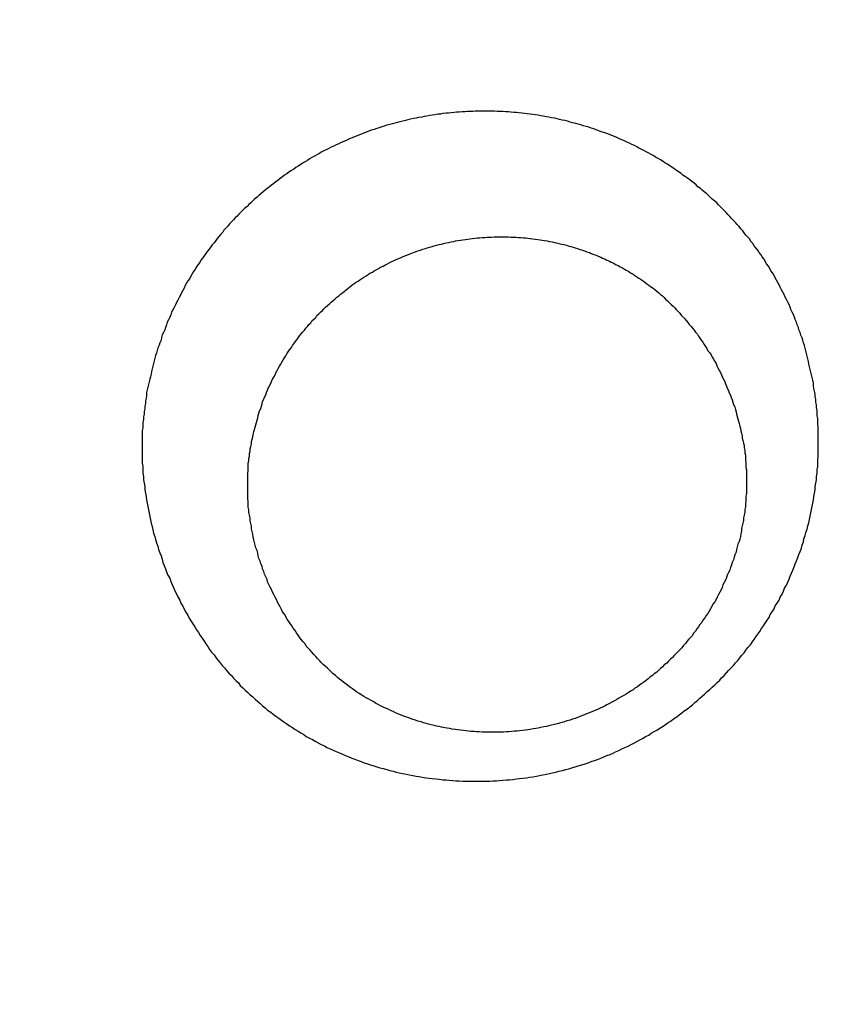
# Model space of a CAD drawing. Header units: millimetres. Extents: x 11979 to 23691, y 12825 to 41978.
# Tile 186 of 256: x 21768.82 to 21770.15, y 35644.47 to 35646.05. Entities that reach past the tile are written whole.
import ezdxf

# ---------------------------------------------------------------- set-up
doc = ezdxf.new("R2010")
doc.units = ezdxf.units.MM
doc.layers.add('-WYMIAR', color=8, linetype='Continuous')
doc.layers.add('PROJEKTOWANE', color=5, linetype='Continuous')
doc.styles.get("Standard").update_dxf_attribs({"font": 'arial.ttf'})
doc.dimstyles.new('CZA-KROPKA-50', dxfattribs={"dimtxt": 12, "dimasz": 1, "dimexe": 2, "dimexo": 25, "dimgap": 4, "dimtad": 1, "dimdec": 1, "dimrnd": 0.5, "dimzin": 9, "dimdsep": 46, "dimtxsty": 'Standard', "dimblk": 'CZA-KROPKA', "dimblk1": 'CZA-KROPKA', "dimblk2": 'CZA-KROPKA', "dimsah": 1, "dimcen": -20, "dimse1": 1, "dimse2": 1, "dimclrd": 8, "dimclre": 8, "dimclrt": 9, "dimadec": 0, "dimazin": 0, "dimtfac": 1, "dimtdec": 1, "dimtmove": 1, "dimatfit": 3, "dimldrblk": 'CZA-KROPKA', "dimfxl": 1, "dimtolj": 1, "dimtzin": 9, "dimarcsym": 0})

# ---------------------------------------------------------------- blocks, each defined once
blk = doc.blocks.new('CZA-KROPKA')
at = {"layer": '-WYMIAR', "linetype": 'ByBlock'}
for p, q in [((0, 10), (0, -10)), ((5, 0), (-5, 0))]:
    blk.add_line(p, q, dxfattribs=at)
at = {"layer": '-WYMIAR', "linetype": 'ByBlock', "const_width": 2.5}
blk.add_lwpolyline([(-1.25, 0, 1), (1.25, 0, 1)], format="xyb", close=True, dxfattribs=at)
blk = doc.blocks.new('*D1700')
at = {"layer": '-WYMIAR', "color": 8, "lineweight": -2}
blk.add_line((19668.7321, 35434.8428), (21847.7321, 35434.8428), dxfattribs=at)
at = {"layer": 'Defpoints', "color": 0}
for p in [(19667.7321, 35908.8428), (21848.7321, 35908.8428), (21848.7321, 35434.8428)]:
    blk.add_point(p, dxfattribs=at)
at = {"layer": '-WYMIAR', "color": 8, "lineweight": -2, "rotation": 180}
blk.add_blockref('CZA-KROPKA', (19667.7321, 35434.8428), dxfattribs=at)
at = {"layer": '-WYMIAR', "color": 8, "lineweight": -2}
blk.add_blockref('CZA-KROPKA', (21848.7321, 35434.8428), dxfattribs=at)
at = {"layer": '-WYMIAR', "color": 9, "insert": (20758.2321, 35444.9697), "char_height": 12, "attachment_point": 5, "bg_fill": 3, "box_fill_scale": 1.1, "bg_fill_color": 257, "bg_fill_transparency": 0}
blk.add_mtext('\\A1;2181', dxfattribs=at)
blk = doc.blocks.new('*D1708')
at = {"layer": '-WYMIAR', "color": 8, "lineweight": -2}
blk.add_line((21998.7321, 35585.8428), (21998.7321, 37005.8428), dxfattribs=at)
at = {"layer": 'Defpoints', "color": 0}
for p in [(20724.7321, 37006.8428), (21998.7321, 37006.8428), (21848.7321, 35584.8428)]:
    blk.add_point(p, dxfattribs=at)
at = {"layer": '-WYMIAR', "color": 8, "lineweight": -2}
for p, rotation in [((21998.7321, 37006.8428), 90), ((21998.7321, 35584.8428), 270)]:
    blk.add_blockref('CZA-KROPKA', p, dxfattribs=dict(at, rotation=rotation))
at = {"layer": '-WYMIAR', "color": 9, "insert": (21988.7075, 36295.8428), "char_height": 12, "attachment_point": 5, "rotation": 90, "bg_fill": 3, "box_fill_scale": 1.1, "bg_fill_color": 257, "bg_fill_transparency": 0}
blk.add_mtext('\\A1;1422', dxfattribs=at)
blk = doc.blocks.new('Pisuar NOVA PRO ze zintegrowanym ceramicznym sitkiem')
for points in [[(-0.012837, -0.195153, 0), (-0.012837, -0.195099, 0), (-0.012837, -0.195046, 0), (-0.012837, -0.194992, 0), (-0.012837, -0.194938, 0), (-0.012847, -0.194884, 0), (-0.012847, -0.19483, 0), (-0.012847, -0.194777, 0), (-0.012857, -0.194723, 0), (-0.012857, -0.194669, 0), (-0.012867, -0.194615, 0), (-0.012877, -0.194561, 0), (-0.012877, -0.194508, 0), (-0.012887, -0.194454, 0), (-0.012897, -0.1944, 0), (-0.012907, -0.194347, 0), (-0.012917, -0.194293, 0), (-0.012927, -0.19424, 0), (-0.012937, -0.194186, 0), (-0.012947, -0.194133, 0), (-0.012957, -0.19408, 0), (-0.012967, -0.194027, 0), (-0.012977, -0.193973, 0), (-0.012997, -0.19392, 0), (-0.013007, -0.193868, 0), (-0.013017, -0.193815, 0), (-0.013037, -0.193762, 0), (-0.013047, -0.19371, 0), (-0.013067, -0.193657, 0), (-0.013087, -0.193605, 0), (-0.013097, -0.193553, 0), (-0.013117, -0.193501, 0), (-0.013137, -0.193449, 0), (-0.013157, -0.193397, 0), (-0.013167, -0.193346, 0), (-0.013187, -0.193294, 0), (-0.013207, -0.193243, 0), (-0.013227, -0.193192, 0), (-0.013247, -0.193141, 0), (-0.013277, -0.193091, 0), (-0.013297, -0.19304, 0), (-0.013317, -0.19299, 0), (-0.013337, -0.19294, 0), (-0.013357, -0.19289, 0), (-0.013387, -0.192841, 0), (-0.013407, -0.192792, 0), (-0.013437, -0.192742, 0), (-0.013457, -0.192694, 0), (-0.013487, -0.192645, 0), (-0.013507, -0.192597, 0), (-0.013537, -0.192549, 0), (-0.013567, -0.192501, 0), (-0.013587, -0.192453, 0), (-0.013617, -0.192406, 0), (-0.013647, -0.192359, 0), (-0.013677, -0.192313, 0), (-0.013707, -0.192266, 0), (-0.013737, -0.19222, 0), (-0.013767, -0.192175, 0), (-0.013797, -0.192129, 0), (-0.013827, -0.192084, 0), (-0.013857, -0.192039, 0), (-0.013887, -0.191995, 0), (-0.013917, -0.191951, 0), (-0.013947, -0.191907, 0), (-0.013987, -0.191864, 0), (-0.014017, -0.191821, 0), (-0.014047, -0.191778, 0), (-0.014087, -0.191736, 0), (-0.014117, -0.191694, 0), (-0.014157, -0.191652, 0), (-0.014187, -0.191611, 0), (-0.014227, -0.191571, 0), (-0.014267, -0.19153, 0), (-0.014297, -0.19149, 0), (-0.014337, -0.191451, 0), (-0.014377, -0.191412, 0), (-0.014407, -0.191373, 0), (-0.014447, -0.191335, 0), (-0.014487, -0.191297, 0), (-0.014527, -0.19126, 0), (-0.014567, -0.191223, 0), (-0.014607, -0.191187, 0), (-0.014647, -0.191151, 0), (-0.014687, -0.191115, 0), (-0.014727, -0.19108, 0), (-0.014767, -0.191046, 0), (-0.014807, -0.191012, 0), (-0.014847, -0.190978, 0), (-0.014897, -0.190945, 0), (-0.014937, -0.190912, 0), (-0.014977, -0.19088, 0), (-0.015027, -0.190848, 0), (-0.015067, -0.190816, 0), (-0.015107, -0.190786, 0), (-0.015157, -0.190755, 0), (-0.015197, -0.190725, 0), (-0.015247, -0.190696, 0), (-0.015287, -0.190667, 0), (-0.015337, -0.190638, 0), (-0.015377, -0.19061, 0), (-0.015427, -0.190583, 0), (-0.015467, -0.190555, 0), (-0.015517, -0.190529, 0), (-0.015567, -0.190503, 0), (-0.015607, -0.190477, 0), (-0.015657, -0.190452, 0), (-0.015707, -0.190427, 0), (-0.015757, -0.190403, 0), (-0.015797, -0.190379, 0), (-0.015847, -0.190356, 0), (-0.015897, -0.190333, 0), (-0.015947, -0.190311, 0), (-0.015997, -0.190289, 0), (-0.016047, -0.190268, 0), (-0.016097, -0.190247, 0), (-0.016147, -0.190227, 0), (-0.016197, -0.190207, 0), (-0.016247, -0.190188, 0), (-0.016297, -0.190169, 0), (-0.016347, -0.190151, 0), (-0.016397, -0.190133, 0), (-0.016447, -0.190116, 0), (-0.016497, -0.190099, 0), (-0.016547, -0.190083, 0), (-0.016597, -0.190067, 0), (-0.016647, -0.190052, 0), (-0.016697, -0.190038, 0), (-0.016757, -0.190023, 0), (-0.016807, -0.19001, 0), (-0.016857, -0.189997, 0), (-0.016907, -0.189984, 0), (-0.016957, -0.189972, 0), (-0.017017, -0.18996, 0), (-0.017067, -0.189949, 0), (-0.017117, -0.189939, 0), (-0.017177, -0.189929, 0), (-0.017227, -0.189919, 0), (-0.017277, -0.18991, 0), (-0.017327, -0.189902, 0), (-0.017387, -0.189893, 0), (-0.017437, -0.189886, 0), (-0.017487, -0.189879, 0), (-0.017547, -0.189873, 0), (-0.017597, -0.189867, 0), (-0.017657, -0.189861, 0), (-0.017707, -0.189856, 0), (-0.017757, -0.189852, 0), (-0.017817, -0.189848, 0), (-0.017867, -0.189845, 0), (-0.017917, -0.189842, 0), (-0.017977, -0.189839, 0), (-0.018027, -0.189838, 0), (-0.018087, -0.189836, 0), (-0.018137, -0.189835, 0), (-0.018187, -0.189835, 0), (-0.018247, -0.189835, 0), (-0.018297, -0.189836, 0), (-0.018347, -0.189837, 0), (-0.018407, -0.189839, 0), (-0.018457, -0.189841, 0), (-0.018517, -0.189844, 0), (-0.018567, -0.189847, 0), (-0.018617, -0.189851, 0), (-0.018677, -0.189856, 0), (-0.018727, -0.189861, 0), (-0.018777, -0.189866, 0), (-0.018837, -0.189872, 0), (-0.018887, -0.189878, 0), (-0.018937, -0.189885, 0), (-0.018997, -0.189893, 0), (-0.019047, -0.189901, 0), (-0.019097, -0.189909, 0), (-0.019157, -0.189918, 0), (-0.019207, -0.189928, 0), (-0.019257, -0.189938, 0), (-0.019317, -0.189948, 0), (-0.019367, -0.189959, 0), (-0.019417, -0.189971, 0), (-0.019467, -0.189983, 0), (-0.019517, -0.189996, 0), (-0.019577, -0.190009, 0), (-0.019627, -0.190022, 0), (-0.019677, -0.190037, 0), (-0.019727, -0.190051, 0), (-0.019777, -0.190066, 0), (-0.019827, -0.190082, 0), (-0.019887, -0.190098, 0), (-0.019937, -0.190115, 0), (-0.019987, -0.190132, 0), (-0.020037, -0.19015, 0), (-0.020087, -0.190168, 0), (-0.020137, -0.190187, 0), (-0.020187, -0.190206, 0), (-0.020237, -0.190226, 0), (-0.020287, -0.190246, 0), (-0.020337, -0.190267, 0), (-0.020387, -0.190288, 0), (-0.020427, -0.190309, 0), (-0.020477, -0.190331, 0), (-0.020527, -0.190354, 0), (-0.020577, -0.190377, 0), (-0.020627, -0.1904, 0), (-0.020677, -0.190424, 0), (-0.020717, -0.190449, 0), (-0.020767, -0.190473, 0), (-0.020817, -0.190499, 0), (-0.020867, -0.190525, 0), (-0.020907, -0.190551, 0), (-0.020957, -0.190577, 0), (-0.020997, -0.190605, 0), (-0.021047, -0.190632, 0), (-0.021097, -0.19066, 0), (-0.021137, -0.190689, 0), (-0.021187, -0.190718, 0), (-0.021227, -0.190747, 0), (-0.021267, -0.190777, 0), (-0.021317, -0.190807, 0), (-0.021357, -0.190837, 0), (-0.021407, -0.190868, 0), (-0.021447, -0.1909, 0), (-0.021487, -0.190932, 0), (-0.021527, -0.190964, 0), (-0.021577, -0.190997, 0), (-0.021617, -0.19103, 0), (-0.021657, -0.191063, 0), (-0.021697, -0.191097, 0), (-0.021737, -0.191132, 0), (-0.021777, -0.191166, 0), (-0.021817, -0.191201, 0), (-0.021857, -0.191237, 0), (-0.021897, -0.191273, 0), (-0.021937, -0.191309, 0), (-0.021977, -0.191346, 0), (-0.022017, -0.191383, 0), (-0.022057, -0.19142, 0), (-0.022097, -0.191458, 0), (-0.022127, -0.191496, 0), (-0.022167, -0.191534, 0), (-0.022207, -0.191573, 0), (-0.022237, -0.191612, 0), (-0.022277, -0.191652, 0), (-0.022317, -0.191692, 0), (-0.022347, -0.191732, 0), (-0.022387, -0.191772, 0), (-0.022417, -0.191813, 0), (-0.022447, -0.191854, 0), (-0.022487, -0.191896, 0), (-0.022517, -0.191938, 0), (-0.022547, -0.19198, 0), (-0.022587, -0.192022, 0), (-0.022617, -0.192065, 0), (-0.022647, -0.192108, 0), (-0.022677, -0.192151, 0), (-0.022707, -0.192195, 0), (-0.022737, -0.192239, 0), (-0.022767, -0.192283, 0), (-0.022797, -0.192328, 0), (-0.022827, -0.192373, 0), (-0.022857, -0.192418, 0), (-0.022887, -0.192463, 0), (-0.022907, -0.192509, 0), (-0.022937, -0.192555, 0), (-0.022967, -0.192601, 0), (-0.022987, -0.192647, 0), (-0.023017, -0.192694, 0), (-0.023047, -0.192741, 0), (-0.023067, -0.192788, 0), (-0.023097, -0.192835, 0), (-0.023117, -0.192883, 0), (-0.023137, -0.192931, 0), (-0.023167, -0.192979, 0), (-0.023187, -0.193027, 0), (-0.023207, -0.193076, 0), (-0.023227, -0.193124, 0), (-0.023247, -0.193173, 0), (-0.023267, -0.193222, 0), (-0.023287, -0.193272, 0), (-0.023307, -0.193321, 0), (-0.023327, -0.193371, 0), (-0.023347, -0.193421, 0), (-0.023367, -0.193471, 0), (-0.023387, -0.193522, 0), (-0.023407, -0.193572, 0), (-0.023417, -0.193623, 0), (-0.023437, -0.193674, 0), (-0.023447, -0.193725, 0), (-0.023467, -0.193776, 0), (-0.023477, -0.193827, 0), (-0.023497, -0.193879, 0), (-0.023507, -0.193931, 0), (-0.023527, -0.193982, 0), (-0.023537, -0.194034, 0), (-0.023547, -0.194087, 0), (-0.023557, -0.194139, 0), (-0.023567, -0.194191, 0), (-0.023577, -0.194244, 0), (-0.023587, -0.194296, 0), (-0.023597, -0.194349, 0), (-0.023607, -0.194402, 0), (-0.023617, -0.194455, 0), (-0.023627, -0.194508, 0), (-0.023627, -0.194561, 0), (-0.023637, -0.194615, 0), (-0.023647, -0.194668, 0), (-0.023647, -0.194722, 0), (-0.023657, -0.194775, 0), (-0.023657, -0.194829, 0), (-0.023667, -0.194882, 0), (-0.023667, -0.194936, 0), (-0.023667, -0.19499, 0), (-0.023677, -0.195044, 0), (-0.023677, -0.195098, 0), (-0.023677, -0.195151, 0), (-0.023677, -0.195205, 0), (-0.023677, -0.195259, 0), (-0.023677, -0.195313, 0), (-0.023677, -0.195367, 0), (-0.023677, -0.195421, 0), (-0.023677, -0.195475, 0)], [(-0.022527, -0.19467, 0), (-0.022527, -0.194626, 0), (-0.022527, -0.194583, 0), (-0.022527, -0.194539, 0), (-0.022527, -0.194495, 0), (-0.022527, -0.194452, 0), (-0.022517, -0.194408, 0), (-0.022517, -0.194364, 0), (-0.022517, -0.194321, 0), (-0.022507, -0.194278, 0), (-0.022507, -0.194234, 0), (-0.022497, -0.194191, 0), (-0.022497, -0.194148, 0), (-0.022487, -0.194104, 0), (-0.022477, -0.194061, 0), (-0.022477, -0.194018, 0), (-0.022467, -0.193975, 0), (-0.022457, -0.193933, 0), (-0.022447, -0.19389, 0), (-0.022447, -0.193847, 0), (-0.022437, -0.193805, 0), (-0.022427, -0.193762, 0), (-0.022417, -0.19372, 0), (-0.022407, -0.193678, 0), (-0.022387, -0.193636, 0), (-0.022377, -0.193594, 0), (-0.022367, -0.193552, 0), (-0.022357, -0.19351, 0), (-0.022337, -0.193469, 0), (-0.022327, -0.193427, 0), (-0.022317, -0.193386, 0), (-0.022297, -0.193345, 0), (-0.022287, -0.193304, 0), (-0.022267, -0.193263, 0), (-0.022257, -0.193223, 0), (-0.022237, -0.193182, 0), (-0.022217, -0.193142, 0), (-0.022207, -0.193102, 0), (-0.022187, -0.193062, 0), (-0.022167, -0.193023, 0), (-0.022147, -0.192983, 0), (-0.022137, -0.192944, 0), (-0.022117, -0.192905, 0), (-0.022097, -0.192866, 0), (-0.022077, -0.192828, 0), (-0.022057, -0.192789, 0), (-0.022037, -0.192751, 0), (-0.022017, -0.192713, 0), (-0.021987, -0.192676, 0), (-0.021967, -0.192638, 0), (-0.021947, -0.192601, 0), (-0.021927, -0.192564, 0), (-0.021907, -0.192527, 0), (-0.021877, -0.192491, 0), (-0.021857, -0.192455, 0), (-0.021827, -0.192419, 0), (-0.021807, -0.192383, 0), (-0.021777, -0.192348, 0), (-0.021757, -0.192313, 0), (-0.021727, -0.192278, 0), (-0.021707, -0.192243, 0), (-0.021677, -0.192209, 0), (-0.021657, -0.192175, 0), (-0.021627, -0.192141, 0), (-0.021597, -0.192108, 0), (-0.021567, -0.192075, 0), (-0.021547, -0.192042, 0), (-0.021517, -0.19201, 0), (-0.021487, -0.191977, 0), (-0.021457, -0.191945, 0), (-0.021427, -0.191914, 0), (-0.021397, -0.191883, 0), (-0.021367, -0.191852, 0), (-0.021337, -0.191821, 0), (-0.021307, -0.191791, 0), (-0.021277, -0.191761, 0), (-0.021247, -0.191731, 0), (-0.021207, -0.191701, 0), (-0.021177, -0.191672, 0), (-0.021147, -0.191644, 0), (-0.021117, -0.191615, 0), (-0.021087, -0.191587, 0), (-0.021047, -0.19156, 0), (-0.021017, -0.191532, 0), (-0.020977, -0.191505, 0), (-0.020947, -0.191479, 0), (-0.020917, -0.191453, 0), (-0.020877, -0.191427, 0), (-0.020847, -0.191401, 0), (-0.020807, -0.191376, 0), (-0.020777, -0.191351, 0), (-0.020737, -0.191327, 0), (-0.020707, -0.191303, 0), (-0.020667, -0.191279, 0), (-0.020627, -0.191256, 0), (-0.020597, -0.191233, 0), (-0.020557, -0.19121, 0), (-0.020517, -0.191188, 0), (-0.020477, -0.191166, 0), (-0.020447, -0.191145, 0), (-0.020407, -0.191124, 0), (-0.020367, -0.191103, 0), (-0.020327, -0.191083, 0), (-0.020287, -0.191063, 0), (-0.020257, -0.191044, 0), (-0.020217, -0.191025, 0), (-0.020177, -0.191006, 0), (-0.020137, -0.190988, 0), (-0.020097, -0.19097, 0), (-0.020057, -0.190953, 0), (-0.020017, -0.190936, 0), (-0.019977, -0.19092, 0), (-0.019937, -0.190904, 0), (-0.019897, -0.190888, 0), (-0.019857, -0.190873, 0), (-0.019817, -0.190858, 0), (-0.019777, -0.190844, 0), (-0.019737, -0.19083, 0), (-0.019697, -0.190816, 0), (-0.019647, -0.190803, 0), (-0.019607, -0.190791, 0), (-0.019567, -0.190779, 0), (-0.019527, -0.190767, 0), (-0.019487, -0.190756, 0), (-0.019447, -0.190745, 0), (-0.019397, -0.190734, 0), (-0.019357, -0.190724, 0), (-0.019317, -0.190715, 0), (-0.019277, -0.190706, 0), (-0.019227, -0.190697, 0), (-0.019187, -0.190689, 0), (-0.019147, -0.190682, 0), (-0.019107, -0.190674, 0), (-0.019057, -0.190668, 0), (-0.019017, -0.190661, 0), (-0.018977, -0.190655, 0), (-0.018937, -0.19065, 0), (-0.018887, -0.190645, 0), (-0.018847, -0.190641, 0), (-0.018807, -0.190637, 0), (-0.018757, -0.190633, 0), (-0.018717, -0.19063, 0), (-0.018677, -0.190627, 0), (-0.018627, -0.190625, 0), (-0.018587, -0.190623, 0), (-0.018547, -0.190622, 0), (-0.018497, -0.190621, 0), (-0.018457, -0.190621, 0), (-0.018417, -0.190621, 0), (-0.018367, -0.190621, 0), (-0.018327, -0.190622, 0), (-0.018287, -0.190624, 0), (-0.018237, -0.190626, 0), (-0.018197, -0.190628, 0), (-0.018157, -0.190631, 0), (-0.018107, -0.190635, 0), (-0.018067, -0.190638, 0), (-0.018027, -0.190643, 0), (-0.017987, -0.190648, 0), (-0.017937, -0.190653, 0), (-0.017897, -0.190659, 0), (-0.017857, -0.190665, 0), (-0.017807, -0.190671, 0), (-0.017767, -0.190679, 0), (-0.017727, -0.190686, 0), (-0.017687, -0.190694, 0), (-0.017637, -0.190703, 0), (-0.017597, -0.190712, 0), (-0.017557, -0.190721, 0), (-0.017517, -0.190731, 0), (-0.017467, -0.190742, 0), (-0.017427, -0.190752, 0), (-0.017387, -0.190764, 0), (-0.017347, -0.190775, 0), (-0.017307, -0.190788, 0), (-0.017257, -0.1908, 0), (-0.017217, -0.190814, 0), (-0.017177, -0.190827, 0), (-0.017137, -0.190841, 0), (-0.017097, -0.190856, 0), (-0.017057, -0.190871, 0), (-0.017017, -0.190886, 0), (-0.016977, -0.190902, 0), (-0.016937, -0.190919, 0), (-0.016897, -0.190935, 0), (-0.016857, -0.190953, 0), (-0.016817, -0.19097, 0), (-0.016777, -0.190989, 0), (-0.016737, -0.191007, 0), (-0.016697, -0.191026, 0), (-0.016657, -0.191046, 0), (-0.016617, -0.191066, 0), (-0.016577, -0.191086, 0), (-0.016547, -0.191107, 0), (-0.016507, -0.191129, 0), (-0.016467, -0.19115, 0), (-0.016427, -0.191173, 0), (-0.016387, -0.191195, 0), (-0.016357, -0.191218, 0), (-0.016317, -0.191242, 0), (-0.016277, -0.191266, 0), (-0.016247, -0.191291, 0), (-0.016207, -0.191316, 0), (-0.016177, -0.191341, 0), (-0.016137, -0.191367, 0), (-0.016107, -0.191393, 0), (-0.016067, -0.19142, 0), (-0.016037, -0.191447, 0), (-0.015997, -0.191474, 0), (-0.015967, -0.191502, 0), (-0.015937, -0.191531, 0), (-0.015897, -0.19156, 0), (-0.015867, -0.191589, 0), (-0.015837, -0.191619, 0), (-0.015807, -0.191649, 0), (-0.015767, -0.191679, 0), (-0.015737, -0.19171, 0), (-0.015707, -0.191741, 0), (-0.015677, -0.191773, 0), (-0.015647, -0.191805, 0), (-0.015617, -0.191837, 0), (-0.015587, -0.19187, 0), (-0.015557, -0.191903, 0), (-0.015527, -0.191937, 0), (-0.015497, -0.19197, 0), (-0.015467, -0.192004, 0), (-0.015447, -0.192039, 0), (-0.015417, -0.192074, 0), (-0.015387, -0.192109, 0), (-0.015357, -0.192144, 0), (-0.015337, -0.19218, 0), (-0.015307, -0.192216, 0), (-0.015287, -0.192252, 0), (-0.015257, -0.192289, 0), (-0.015237, -0.192326, 0), (-0.015207, -0.192363, 0), (-0.015187, -0.1924, 0), (-0.015157, -0.192438, 0), (-0.015137, -0.192476, 0), (-0.015117, -0.192514, 0), (-0.015087, -0.192553, 0), (-0.015067, -0.192591, 0), (-0.015047, -0.19263, 0), (-0.015027, -0.192669, 0), (-0.015007, -0.192709, 0), (-0.014987, -0.192749, 0), (-0.014967, -0.192788, 0), (-0.014947, -0.192829, 0), (-0.014927, -0.192869, 0), (-0.014907, -0.192909, 0), (-0.014887, -0.19295, 0), (-0.014867, -0.192991, 0), (-0.014847, -0.193032, 0), (-0.014837, -0.193073, 0), (-0.014817, -0.193115, 0), (-0.014797, -0.193156, 0), (-0.014787, -0.193198, 0), (-0.014767, -0.19324, 0), (-0.014757, -0.193282, 0), (-0.014737, -0.193324, 0), (-0.014727, -0.193366, 0), (-0.014707, -0.193409, 0), (-0.014697, -0.193451, 0), (-0.014687, -0.193494, 0), (-0.014677, -0.193537, 0), (-0.014657, -0.19358, 0), (-0.014647, -0.193623, 0), (-0.014637, -0.193666, 0), (-0.014627, -0.193709, 0), (-0.014617, -0.193753, 0), (-0.014607, -0.193796, 0), (-0.014597, -0.19384, 0), (-0.014587, -0.193883, 0), (-0.014587, -0.193927, 0), (-0.014577, -0.19397, 0), (-0.014567, -0.194014, 0), (-0.014567, -0.194058, 0), (-0.014557, -0.194102, 0), (-0.014547, -0.194146, 0), (-0.014547, -0.194189, 0), (-0.014537, -0.194233, 0), (-0.014537, -0.194277, 0), (-0.014537, -0.194321, 0), (-0.014527, -0.194365, 0), (-0.014527, -0.194409, 0), (-0.014527, -0.194453, 0), (-0.014527, -0.194497, 0), (-0.014527, -0.194541, 0)], [(-0.014527, -0.194541, 0), (-0.014527, -0.19458, 0), (-0.014527, -0.19462, 0), (-0.014527, -0.194659, 0), (-0.014527, -0.194698, 0), (-0.014527, -0.194738, 0), (-0.014527, -0.194777, 0), (-0.014537, -0.194816, 0), (-0.014537, -0.194855, 0), (-0.014537, -0.194895, 0), (-0.014537, -0.194934, 0), (-0.014547, -0.194973, 0), (-0.014547, -0.195012, 0), (-0.014557, -0.195051, 0), (-0.014557, -0.19509, 0), (-0.014567, -0.195129, 0), (-0.014567, -0.195167, 0), (-0.014577, -0.195206, 0), (-0.014587, -0.195245, 0), (-0.014587, -0.195283, 0), (-0.014597, -0.195322, 0), (-0.014607, -0.19536, 0), (-0.014617, -0.195398, 0), (-0.014627, -0.195437, 0), (-0.014637, -0.195475, 0), (-0.014647, -0.195513, 0), (-0.014657, -0.195551, 0), (-0.014667, -0.195589, 0), (-0.014677, -0.195626, 0), (-0.014687, -0.195664, 0), (-0.014697, -0.195701, 0), (-0.014707, -0.195739, 0), (-0.014717, -0.195776, 0), (-0.014737, -0.195813, 0), (-0.014747, -0.19585, 0), (-0.014757, -0.195887, 0), (-0.014767, -0.195924, 0), (-0.014787, -0.19596, 0), (-0.014797, -0.195997, 0), (-0.014817, -0.196033, 0), (-0.014827, -0.196069, 0), (-0.014847, -0.196105, 0), (-0.014857, -0.196141, 0), (-0.014877, -0.196177, 0), (-0.014897, -0.196212, 0), (-0.014907, -0.196248, 0), (-0.014927, -0.196283, 0), (-0.014947, -0.196318, 0), (-0.014967, -0.196353, 0), (-0.014977, -0.196387, 0), (-0.014997, -0.196422, 0), (-0.015017, -0.196456, 0), (-0.015037, -0.19649, 0), (-0.015057, -0.196524, 0), (-0.015077, -0.196558, 0), (-0.015097, -0.196592, 0), (-0.015117, -0.196625, 0), (-0.015137, -0.196658, 0), (-0.015157, -0.196691, 0), (-0.015177, -0.196724, 0), (-0.015197, -0.196756, 0), (-0.015227, -0.196789, 0), (-0.015247, -0.196821, 0), (-0.015267, -0.196852, 0), (-0.015287, -0.196884, 0), (-0.015317, -0.196916, 0), (-0.015337, -0.196947, 0), (-0.015357, -0.196978, 0), (-0.015387, -0.197008, 0), (-0.015407, -0.197039, 0), (-0.015437, -0.197069, 0), (-0.015457, -0.197099, 0), (-0.015487, -0.197129, 0), (-0.015507, -0.197158, 0), (-0.015537, -0.197188, 0), (-0.015557, -0.197217, 0), (-0.015587, -0.197245, 0), (-0.015617, -0.197274, 0), (-0.015637, -0.197302, 0), (-0.015667, -0.19733, 0), (-0.015697, -0.197358, 0), (-0.015727, -0.197385, 0), (-0.015747, -0.197413, 0), (-0.015777, -0.19744, 0), (-0.015807, -0.197466, 0), (-0.015837, -0.197493, 0), (-0.015867, -0.197519, 0), (-0.015897, -0.197545, 0), (-0.015927, -0.19757, 0), (-0.015957, -0.197596, 0), (-0.015987, -0.197621, 0), (-0.016017, -0.197645, 0), (-0.016047, -0.19767, 0), (-0.016077, -0.197694, 0), (-0.016107, -0.197718, 0), (-0.016137, -0.197741, 0), (-0.016167, -0.197765, 0), (-0.016197, -0.197788, 0), (-0.016227, -0.19781, 0), (-0.016257, -0.197833, 0), (-0.016297, -0.197855, 0), (-0.016327, -0.197876, 0), (-0.016357, -0.197898, 0), (-0.016387, -0.197919, 0), (-0.016427, -0.19794, 0), (-0.016457, -0.19796, 0), (-0.016487, -0.197981, 0), (-0.016527, -0.198, 0), (-0.016557, -0.19802, 0), (-0.016587, -0.198039, 0), (-0.016627, -0.198058, 0), (-0.016657, -0.198077, 0), (-0.016697, -0.198095, 0), (-0.016727, -0.198113, 0), (-0.016757, -0.19813, 0), (-0.016797, -0.198148, 0), (-0.016827, -0.198165, 0), (-0.016867, -0.198181, 0), (-0.016897, -0.198197, 0), (-0.016937, -0.198213, 0), (-0.016977, -0.198229, 0), (-0.017007, -0.198244, 0), (-0.017047, -0.198259, 0), (-0.017077, -0.198274, 0), (-0.017117, -0.198288, 0), (-0.017157, -0.198302, 0), (-0.017187, -0.198315, 0), (-0.017227, -0.198328, 0), (-0.017257, -0.198341, 0), (-0.017297, -0.198354, 0), (-0.017337, -0.198366, 0), (-0.017377, -0.198378, 0), (-0.017407, -0.198389, 0), (-0.017447, -0.1984, 0), (-0.017487, -0.198411, 0), (-0.017517, -0.198421, 0), (-0.017557, -0.198431, 0), (-0.017597, -0.198441, 0), (-0.017637, -0.19845, 0), (-0.017667, -0.198459, 0), (-0.017707, -0.198468, 0), (-0.017747, -0.198476, 0), (-0.017787, -0.198484, 0), (-0.017827, -0.198492, 0), (-0.017857, -0.198499, 0), (-0.017897, -0.198506, 0), (-0.017937, -0.198512, 0), (-0.017977, -0.198518, 0), (-0.018017, -0.198524, 0), (-0.018057, -0.198529, 0), (-0.018087, -0.198534, 0), (-0.018127, -0.198539, 0), (-0.018167, -0.198543, 0), (-0.018207, -0.198547, 0), (-0.018247, -0.19855, 0), (-0.018287, -0.198553, 0), (-0.018327, -0.198556, 0), (-0.018367, -0.198559, 0), (-0.018397, -0.198561, 0), (-0.018437, -0.198562, 0), (-0.018477, -0.198564, 0), (-0.018517, -0.198565, 0), (-0.018557, -0.198565, 0), (-0.018597, -0.198565, 0), (-0.018637, -0.198565, 0), (-0.018677, -0.198565, 0), (-0.018707, -0.198564, 0), (-0.018747, -0.198562, 0), (-0.018787, -0.198561, 0), (-0.018827, -0.198559, 0), (-0.018867, -0.198556, 0), (-0.018907, -0.198554, 0), (-0.018947, -0.198551, 0), (-0.018987, -0.198547, 0), (-0.019017, -0.198543, 0), (-0.019057, -0.198539, 0), (-0.019097, -0.198534, 0), (-0.019137, -0.198529, 0), (-0.019177, -0.198524, 0), (-0.019217, -0.198518, 0), (-0.019247, -0.198512, 0), (-0.019287, -0.198506, 0), (-0.019327, -0.198499, 0), (-0.019367, -0.198492, 0), (-0.019407, -0.198484, 0), (-0.019447, -0.198476, 0), (-0.019477, -0.198468, 0), (-0.019517, -0.198459, 0), (-0.019557, -0.19845, 0), (-0.019597, -0.198441, 0), (-0.019637, -0.198431, 0), (-0.019667, -0.198421, 0), (-0.019707, -0.19841, 0), (-0.019747, -0.198399, 0), (-0.019777, -0.198388, 0), (-0.019817, -0.198377, 0), (-0.019857, -0.198365, 0), (-0.019897, -0.198352, 0), (-0.019927, -0.19834, 0), (-0.019967, -0.198326, 0), (-0.020007, -0.198313, 0), (-0.020037, -0.198299, 0), (-0.020077, -0.198285, 0), (-0.020117, -0.198271, 0), (-0.020147, -0.198256, 0), (-0.020187, -0.19824, 0), (-0.020217, -0.198225, 0), (-0.020257, -0.198209, 0), (-0.020287, -0.198193, 0), (-0.020327, -0.198176, 0), (-0.020357, -0.198159, 0), (-0.020397, -0.198141, 0), (-0.020427, -0.198124, 0), (-0.020467, -0.198105, 0), (-0.020497, -0.198087, 0), (-0.020537, -0.198068, 0), (-0.020567, -0.198049, 0), (-0.020597, -0.198029, 0), (-0.020637, -0.19801, 0), (-0.020667, -0.197989, 0), (-0.020707, -0.197969, 0), (-0.020737, -0.197948, 0), (-0.020767, -0.197926, 0), (-0.020797, -0.197905, 0), (-0.020837, -0.197883, 0), (-0.020867, -0.19786, 0), (-0.020897, -0.197838, 0), (-0.020927, -0.197814, 0), (-0.020957, -0.197791, 0), (-0.020987, -0.197767, 0), (-0.021027, -0.197743, 0), (-0.021057, -0.197719, 0), (-0.021087, -0.197694, 0), (-0.021117, -0.197669, 0), (-0.021147, -0.197643, 0), (-0.021177, -0.197617, 0), (-0.021207, -0.197591, 0), (-0.021227, -0.197565, 0), (-0.021257, -0.197538, 0), (-0.021287, -0.197511, 0), (-0.021317, -0.197483, 0), (-0.021347, -0.197455, 0), (-0.021377, -0.197427, 0), (-0.021397, -0.197399, 0), (-0.021427, -0.19737, 0), (-0.021457, -0.197341, 0), (-0.021477, -0.197312, 0), (-0.021507, -0.197282, 0), (-0.021537, -0.197253, 0), (-0.021557, -0.197222, 0), (-0.021587, -0.197192, 0), (-0.021607, -0.197161, 0), (-0.021637, -0.19713, 0), (-0.021657, -0.197099, 0), (-0.021687, -0.197068, 0), (-0.021707, -0.197036, 0), (-0.021737, -0.197004, 0), (-0.021757, -0.196972, 0), (-0.021777, -0.19694, 0), (-0.021797, -0.196907, 0), (-0.021827, -0.196874, 0), (-0.021847, -0.196841, 0), (-0.021867, -0.196807, 0), (-0.021887, -0.196774, 0), (-0.021907, -0.19674, 0), (-0.021937, -0.196706, 0), (-0.021957, -0.196672, 0), (-0.021977, -0.196637, 0), (-0.021997, -0.196603, 0), (-0.022017, -0.196568, 0), (-0.022037, -0.196533, 0), (-0.022047, -0.196498, 0), (-0.022067, -0.196463, 0), (-0.022087, -0.196427, 0), (-0.022107, -0.196391, 0), (-0.022127, -0.196355, 0), (-0.022137, -0.196319, 0), (-0.022157, -0.196283, 0), (-0.022177, -0.196247, 0), (-0.022187, -0.19621, 0), (-0.022207, -0.196173, 0), (-0.022217, -0.196137, 0), (-0.022237, -0.1961, 0), (-0.022247, -0.196063, 0), (-0.022267, -0.196025, 0), (-0.022277, -0.195988, 0), (-0.022297, -0.19595, 0), (-0.022307, -0.195913, 0), (-0.022317, -0.195875, 0), (-0.022337, -0.195837, 0), (-0.022347, -0.195799, 0), (-0.022357, -0.195761, 0), (-0.022367, -0.195723, 0), (-0.022377, -0.195685, 0), (-0.022387, -0.195647, 0), (-0.022397, -0.195608, 0), (-0.022407, -0.19557, 0), (-0.022417, -0.195531, 0), (-0.022427, -0.195492, 0), (-0.022437, -0.195454, 0), (-0.022447, -0.195415, 0), (-0.022457, -0.195376, 0), (-0.022457, -0.195337, 0), (-0.022467, -0.195298, 0), (-0.022477, -0.195259, 0), (-0.022487, -0.19522, 0), (-0.022487, -0.195181, 0), (-0.022497, -0.195142, 0), (-0.022497, -0.195102, 0), (-0.022507, -0.195063, 0), (-0.022507, -0.195024, 0), (-0.022507, -0.194985, 0), (-0.022517, -0.194945, 0), (-0.022517, -0.194906, 0), (-0.022517, -0.194867, 0), (-0.022527, -0.194827, 0), (-0.022527, -0.194788, 0), (-0.022527, -0.194749, 0), (-0.022527, -0.194709, 0), (-0.022527, -0.19467, 0)], [(-0.023677, -0.195475, 0), (-0.023677, -0.195519, 0), (-0.023667, -0.195563, 0), (-0.023667, -0.195607, 0), (-0.023667, -0.195651, 0), (-0.023657, -0.195695, 0), (-0.023657, -0.195739, 0), (-0.023657, -0.195783, 0), (-0.023647, -0.195827, 0), (-0.023647, -0.195871, 0), (-0.023637, -0.195915, 0), (-0.023637, -0.195959, 0), (-0.023627, -0.196003, 0), (-0.023627, -0.196047, 0), (-0.023617, -0.19609, 0), (-0.023607, -0.196134, 0), (-0.023597, -0.196178, 0), (-0.023597, -0.196221, 0), (-0.023587, -0.196265, 0), (-0.023577, -0.196308, 0), (-0.023567, -0.196351, 0), (-0.023557, -0.196394, 0), (-0.023547, -0.196438, 0), (-0.023537, -0.196481, 0), (-0.023527, -0.196524, 0), (-0.023517, -0.196566, 0), (-0.023507, -0.196609, 0), (-0.023497, -0.196652, 0), (-0.023487, -0.196695, 0), (-0.023477, -0.196737, 0), (-0.023467, -0.196779, 0), (-0.023457, -0.196822, 0), (-0.023437, -0.196864, 0), (-0.023427, -0.196906, 0), (-0.023417, -0.196948, 0), (-0.023397, -0.19699, 0), (-0.023387, -0.197031, 0), (-0.023367, -0.197073, 0), (-0.023357, -0.197114, 0), (-0.023337, -0.197155, 0), (-0.023327, -0.197197, 0), (-0.023307, -0.197238, 0), (-0.023297, -0.197278, 0), (-0.023277, -0.197319, 0), (-0.023257, -0.19736, 0), (-0.023237, -0.1974, 0), (-0.023227, -0.19744, 0), (-0.023207, -0.19748, 0), (-0.023187, -0.19752, 0), (-0.023167, -0.19756, 0), (-0.023147, -0.197599, 0), (-0.023127, -0.197639, 0), (-0.023107, -0.197678, 0), (-0.023087, -0.197717, 0), (-0.023067, -0.197756, 0), (-0.023047, -0.197794, 0), (-0.023027, -0.197833, 0), (-0.023007, -0.197871, 0), (-0.022987, -0.197909, 0), (-0.022967, -0.197947, 0), (-0.022947, -0.197985, 0), (-0.022917, -0.198022, 0), (-0.022897, -0.19806, 0), (-0.022877, -0.198097, 0), (-0.022847, -0.198134, 0), (-0.022827, -0.198171, 0), (-0.022807, -0.198207, 0), (-0.022777, -0.198244, 0), (-0.022757, -0.19828, 0), (-0.022727, -0.198316, 0), (-0.022707, -0.198351, 0), (-0.022677, -0.198387, 0), (-0.022647, -0.198422, 0), (-0.022627, -0.198457, 0), (-0.022597, -0.198492, 0), (-0.022577, -0.198527, 0), (-0.022547, -0.198561, 0), (-0.022517, -0.198595, 0), (-0.022487, -0.198629, 0), (-0.022467, -0.198663, 0), (-0.022437, -0.198696, 0), (-0.022407, -0.19873, 0), (-0.022377, -0.198763, 0), (-0.022347, -0.198795, 0), (-0.022317, -0.198828, 0), (-0.022287, -0.19886, 0), (-0.022257, -0.198892, 0), (-0.022227, -0.198924, 0), (-0.022197, -0.198955, 0), (-0.022167, -0.198987, 0), (-0.022137, -0.199018, 0), (-0.022107, -0.199048, 0), (-0.022077, -0.199079, 0), (-0.022047, -0.199109, 0), (-0.022017, -0.199139, 0), (-0.021977, -0.199169, 0), (-0.021947, -0.199198, 0), (-0.021917, -0.199228, 0), (-0.021887, -0.199256, 0), (-0.021847, -0.199285, 0), (-0.021817, -0.199313, 0), (-0.021787, -0.199342, 0), (-0.021747, -0.199369, 0), (-0.021717, -0.199397, 0), (-0.021687, -0.199424, 0), (-0.021647, -0.199451, 0), (-0.021617, -0.199478, 0), (-0.021577, -0.199504, 0), (-0.021547, -0.19953, 0), (-0.021507, -0.199556, 0), (-0.021477, -0.199582, 0), (-0.021437, -0.199607, 0), (-0.021397, -0.199632, 0), (-0.021367, -0.199657, 0), (-0.021327, -0.199681, 0), (-0.021297, -0.199705, 0), (-0.021257, -0.199729, 0), (-0.021217, -0.199752, 0), (-0.021187, -0.199775, 0), (-0.021147, -0.199798, 0), (-0.021107, -0.199821, 0), (-0.021067, -0.199843, 0), (-0.021037, -0.199865, 0), (-0.020997, -0.199887, 0), (-0.020957, -0.199908, 0), (-0.020917, -0.199929, 0), (-0.020877, -0.19995, 0), (-0.020837, -0.19997, 0), (-0.020797, -0.19999, 0), (-0.020767, -0.20001, 0), (-0.020727, -0.200029, 0), (-0.020687, -0.200048, 0), (-0.020647, -0.200067, 0), (-0.020607, -0.200086, 0), (-0.020567, -0.200104, 0), (-0.020527, -0.200121, 0), (-0.020487, -0.200139, 0), (-0.020447, -0.200156, 0), (-0.020407, -0.200173, 0), (-0.020367, -0.200189, 0), (-0.020327, -0.200205, 0), (-0.020287, -0.200221, 0), (-0.020237, -0.200237, 0), (-0.020197, -0.200252, 0), (-0.020157, -0.200267, 0), (-0.020117, -0.200281, 0), (-0.020077, -0.200295, 0), (-0.020037, -0.200309, 0), (-0.019997, -0.200323, 0), (-0.019957, -0.200336, 0), (-0.019907, -0.200348, 0), (-0.019867, -0.200361, 0), (-0.019827, -0.200373, 0), (-0.019787, -0.200385, 0), (-0.019737, -0.200396, 0), (-0.019697, -0.200407, 0), (-0.019657, -0.200418, 0), (-0.019617, -0.200429, 0), (-0.019567, -0.200439, 0), (-0.019527, -0.200448, 0), (-0.019487, -0.200458, 0), (-0.019447, -0.200467, 0), (-0.019397, -0.200476, 0), (-0.019357, -0.200484, 0), (-0.019317, -0.200492, 0), (-0.019267, -0.2005, 0), (-0.019227, -0.200507, 0), (-0.019187, -0.200514, 0), (-0.019137, -0.200521, 0), (-0.019097, -0.200527, 0), (-0.019057, -0.200533, 0), (-0.019007, -0.200539, 0), (-0.018967, -0.200544, 0), (-0.018927, -0.200549, 0), (-0.018877, -0.200554, 0), (-0.018837, -0.200558, 0), (-0.018797, -0.200562, 0), (-0.018747, -0.200565, 0), (-0.018707, -0.200569, 0), (-0.018667, -0.200571, 0), (-0.018617, -0.200574, 0), (-0.018577, -0.200576, 0), (-0.018527, -0.200578, 0), (-0.018487, -0.200579, 0), (-0.018447, -0.20058, 0), (-0.018397, -0.200581, 0), (-0.018357, -0.200582, 0), (-0.018317, -0.200582, 0), (-0.018267, -0.200581, 0), (-0.018227, -0.200581, 0), (-0.018177, -0.20058, 0), (-0.018137, -0.200578, 0), (-0.018097, -0.200577, 0), (-0.018047, -0.200575, 0), (-0.018007, -0.200572, 0), (-0.017967, -0.20057, 0), (-0.017917, -0.200567, 0), (-0.017877, -0.200563, 0), (-0.017837, -0.200559, 0), (-0.017787, -0.200555, 0), (-0.017747, -0.200551, 0), (-0.017707, -0.200546, 0), (-0.017657, -0.200541, 0), (-0.017617, -0.200535, 0), (-0.017577, -0.20053, 0), (-0.017527, -0.200523, 0), (-0.017487, -0.200517, 0), (-0.017447, -0.20051, 0), (-0.017397, -0.200503, 0), (-0.017357, -0.200495, 0), (-0.017317, -0.200487, 0), (-0.017267, -0.200479, 0), (-0.017227, -0.200471, 0), (-0.017187, -0.200462, 0), (-0.017137, -0.200453, 0), (-0.017097, -0.200443, 0), (-0.017057, -0.200433, 0), (-0.017017, -0.200423, 0), (-0.016967, -0.200412, 0), (-0.016927, -0.200401, 0), (-0.016887, -0.20039, 0), (-0.016847, -0.200379, 0), (-0.016807, -0.200367, 0), (-0.016757, -0.200354, 0), (-0.016717, -0.200342, 0), (-0.016677, -0.200329, 0), (-0.016637, -0.200316, 0), (-0.016597, -0.200302, 0), (-0.016557, -0.200288, 0), (-0.016507, -0.200274, 0), (-0.016467, -0.200259, 0), (-0.016427, -0.200244, 0), (-0.016387, -0.200229, 0), (-0.016347, -0.200214, 0), (-0.016307, -0.200198, 0), (-0.016267, -0.200182, 0), (-0.016227, -0.200165, 0), (-0.016187, -0.200148, 0), (-0.016147, -0.200131, 0), (-0.016107, -0.200113, 0), (-0.016067, -0.200096, 0), (-0.016027, -0.200078, 0), (-0.015987, -0.200059, 0), (-0.015947, -0.20004, 0), (-0.015907, -0.200021, 0), (-0.015867, -0.200002, 0), (-0.015827, -0.199982, 0), (-0.015787, -0.199962, 0), (-0.015747, -0.199942, 0), (-0.015707, -0.199922, 0), (-0.015677, -0.199901, 0), (-0.015637, -0.199879, 0), (-0.015597, -0.199858, 0), (-0.015557, -0.199836, 0), (-0.015517, -0.199814, 0), (-0.015487, -0.199792, 0), (-0.015447, -0.199769, 0), (-0.015407, -0.199746, 0), (-0.015377, -0.199723, 0), (-0.015337, -0.199699, 0), (-0.015297, -0.199676, 0), (-0.015267, -0.199652, 0), (-0.015227, -0.199627, 0), (-0.015187, -0.199602, 0), (-0.015157, -0.199578, 0), (-0.015117, -0.199552, 0), (-0.015087, -0.199527, 0), (-0.015047, -0.199501, 0), (-0.015017, -0.199475, 0), (-0.014977, -0.199449, 0), (-0.014947, -0.199422, 0), (-0.014907, -0.199395, 0), (-0.014877, -0.199368, 0), (-0.014837, -0.199341, 0), (-0.014807, -0.199313, 0), (-0.014777, -0.199285, 0), (-0.014737, -0.199257, 0), (-0.014707, -0.199229, 0), (-0.014677, -0.1992, 0), (-0.014637, -0.199171, 0), (-0.014607, -0.199142, 0), (-0.014577, -0.199112, 0), (-0.014547, -0.199082, 0), (-0.014517, -0.199053, 0), (-0.014477, -0.199022, 0), (-0.014447, -0.198992, 0), (-0.014417, -0.198961, 0), (-0.014387, -0.19893, 0), (-0.014357, -0.198899, 0), (-0.014327, -0.198868, 0), (-0.014297, -0.198836, 0), (-0.014267, -0.198804, 0), (-0.014237, -0.198772, 0), (-0.014207, -0.198739, 0), (-0.014177, -0.198707, 0), (-0.014147, -0.198674, 0), (-0.014127, -0.198641, 0), (-0.014097, -0.198608, 0), (-0.014067, -0.198574, 0), (-0.014037, -0.19854, 0), (-0.014017, -0.198506, 0), (-0.013987, -0.198472, 0), (-0.013957, -0.198438, 0), (-0.013937, -0.198403, 0), (-0.013907, -0.198368, 0), (-0.013877, -0.198333, 0), (-0.013857, -0.198298, 0), (-0.013827, -0.198263, 0), (-0.013807, -0.198227, 0), (-0.013777, -0.198191, 0), (-0.013757, -0.198155, 0), (-0.013727, -0.198119, 0), (-0.013707, -0.198082, 0), (-0.013687, -0.198045, 0), (-0.013657, -0.198009, 0), (-0.013637, -0.197971, 0), (-0.013617, -0.197934, 0), (-0.013597, -0.197897, 0), (-0.013567, -0.197859, 0), (-0.013547, -0.197821, 0), (-0.013527, -0.197783, 0), (-0.013507, -0.197745, 0), (-0.013487, -0.197707, 0), (-0.013467, -0.197669, 0), (-0.013447, -0.19763, 0), (-0.013427, -0.197591, 0), (-0.013407, -0.197552, 0), (-0.013387, -0.197513, 0), (-0.013367, -0.197474, 0), (-0.013347, -0.197434, 0), (-0.013327, -0.197395, 0), (-0.013307, -0.197355, 0), (-0.013297, -0.197315, 0), (-0.013277, -0.197275, 0), (-0.013257, -0.197235, 0), (-0.013237, -0.197195, 0), (-0.013227, -0.197154, 0), (-0.013207, -0.197114, 0), (-0.013197, -0.197073, 0), (-0.013177, -0.197033, 0), (-0.013157, -0.196992, 0), (-0.013147, -0.196951, 0), (-0.013137, -0.19691, 0), (-0.013117, -0.196868, 0), (-0.013107, -0.196827, 0), (-0.013087, -0.196786, 0), (-0.013077, -0.196744, 0), (-0.013067, -0.196702, 0), (-0.013047, -0.196661, 0), (-0.013037, -0.196619, 0), (-0.013027, -0.196577, 0), (-0.013017, -0.196535, 0), (-0.013007, -0.196493, 0), (-0.012997, -0.196451, 0), (-0.012987, -0.196408, 0), (-0.012977, -0.196366, 0), (-0.012967, -0.196323, 0), (-0.012957, -0.196281, 0), (-0.012947, -0.196238, 0), (-0.012937, -0.196196, 0), (-0.012927, -0.196153, 0), (-0.012917, -0.19611, 0), (-0.012907, -0.196067, 0), (-0.012907, -0.196024, 0), (-0.012897, -0.195981, 0), (-0.012887, -0.195938, 0), (-0.012887, -0.195895, 0), (-0.012877, -0.195851, 0), (-0.012877, -0.195808, 0), (-0.012867, -0.195765, 0), (-0.012867, -0.195721, 0), (-0.012857, -0.195678, 0), (-0.012857, -0.195634, 0), (-0.012847, -0.195591, 0), (-0.012847, -0.195547, 0), (-0.012847, -0.195504, 0), (-0.012837, -0.19546, 0), (-0.012837, -0.195416, 0), (-0.012837, -0.195372, 0), (-0.012837, -0.195329, 0), (-0.012837, -0.195285, 0), (-0.012837, -0.195241, 0), (-0.012837, -0.195197, 0), (-0.012837, -0.195153, 0)]]:
    blk.add_polyline3d(points)

msp = doc.modelspace()

# ---------------------------------------------------------------- dimensions: what is measured, and where the dimension line sits
at = {"layer": '-WYMIAR'}
dim = msp.add_linear_dim(base=(21848.7321, 35434.8428), p1=(19667.7321, 35908.8428), p2=(21848.7321, 35908.8428), dimstyle='CZA-KROPKA-50', override={"dimfxl": 0, "dimfxlon": 1, "dimtfill": 1}, dxfattribs=at)
dim.commit()
dim.dimension.update_dxf_attribs({"geometry": '*D1700', "text_midpoint": (20758.2321, 35444.9697)})

# ---------------------------------------------------------------- next in the draw order: dimensions: what is measured, and where the dimension line sits
dim = msp.add_linear_dim(base=(21998.7321, 37006.8428), p1=(21848.7321, 35584.8428), p2=(20724.7321, 37006.8428), angle=90, dimstyle='CZA-KROPKA-50', override={"dimfxl": 0, "dimfxlon": 1, "dimtfill": 1}, dxfattribs=at)
dim.commit()
dim.dimension.update_dxf_attribs({"geometry": '*D1708', "text_midpoint": (21988.7075, 36295.8428)})

# ---------------------------------------------------------------- next in the draw order: block references
at = {"layer": 'PROJEKTOWANE', "xscale": 100, "yscale": 100, "zscale": 100, "rotation": 179.9999999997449}
msp.add_blockref('Pisuar NOVA PRO ze zintegrowanym ceramicznym sitkiem', (21767.7321, 35625.8428), dxfattribs=at)

doc.saveas('drawing.dxf')
